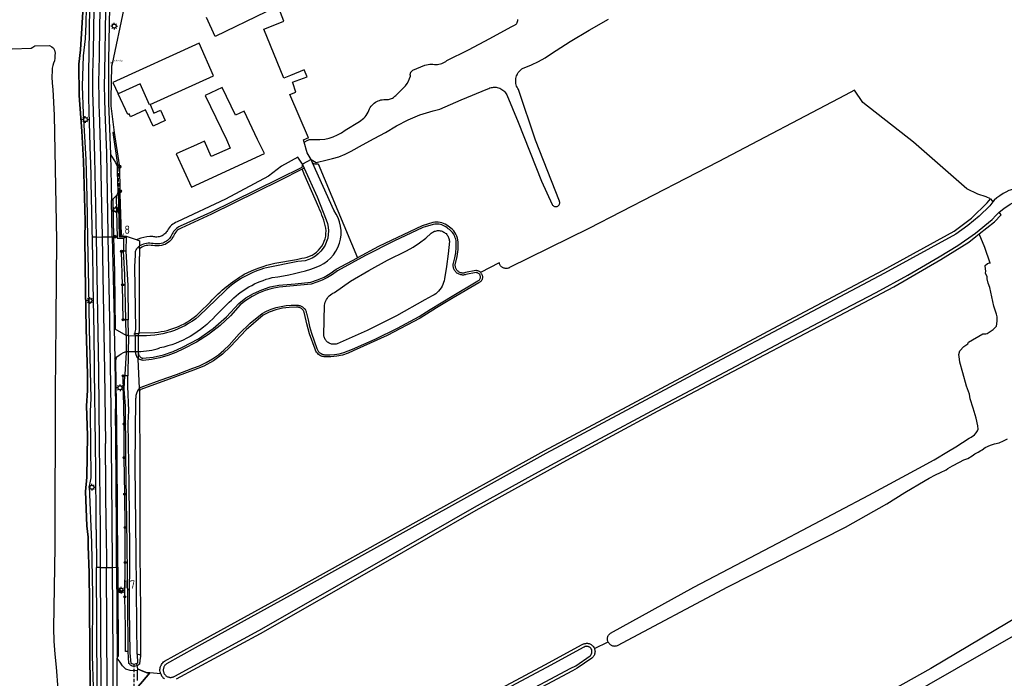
# Model space of a CAD drawing. Extents: x 120829 to 122681, y 456360 to 459111.
# Tile 9 of 32: x 121212 to 121510, y 457337 to 457536. Entities that reach past the tile are written whole.
import ezdxf

# ---------------------------------------------------------------- set-up
doc = ezdxf.new("R2010")
doc.units = 0
doc.header["$LTSCALE"] = 4
doc.linetypes.add('STIPPELFIJN', pattern=[0.375, 0.25, -0.125])
doc.layers.get('0').update_dxf_attribs({"linetype": 'CONTINUOUS'})
for name, color, linetype in [('G_BTD', 3, 'CONTINUOUS'), ('G_OTD', 32, 'CONTINUOUS'), ('G_OWG', 6, 'CONTINUOUS'), ('G_OWT', 6, 'CONTINUOUS'), ('G_PND', 1, 'CONTINUOUS'), ('G_WGD', 7, 'CONTINUOUS'), ('G_WGDP1', 2, 'ByLayer'), ('G_WTD', 5, 'CONTINUOUS'), ('LKWDUP', 5, 'CONTINUOUS'), ('LSHD', 3, 'CONTINUOUS'), ('LWGI', 7, 'CONTINUOUS'), ('PPALHM', 10, 'CONTINUOUS'), ('PVGO', 102, 'CONTINUOUS')]:
    doc.layers.add(name, color=color, linetype=linetype)
doc.layers.add('PPAL', color=7, linetype='CONTINUOUS', true_color=0xbd2877)
doc.layers.add('PPUT', color=7, linetype='CONTINUOUS', true_color=0xbd2877)
doc.styles.add('ISO', font='ISO')
doc.styles.get("Standard").update_dxf_attribs({"font": 'ISO'})

# ---------------------------------------------------------------- blocks, each defined once
blk = doc.blocks.new('boom')
at = {"color": 0}
for radius in [0.315, 0.225, 0.135]:
    blk.add_circle((0, 0), radius, dxfattribs=at)
blk = doc.blocks.new('kilometerpaal')
at = {"color": 0}
for p, q in [((-0.44, 0.44), (0.44, -0.44)), ((-0.44, -0.44), (-0.44, 0.44)), ((0.44, 0.44), (-0.44, -0.44)), ((0.44, -0.44), (0.44, 0.44))]:
    blk.add_line(p, q, dxfattribs=at)
at = {"color": 0, "style": 'ISO'}
blk.add_attdef('KILOMETERPAAL', (0.59, 0.87), '', height=2.5, dxfattribs=at)
blk = doc.blocks.new('lichtmast')
at = {"color": 0}
for p, q in [((-0.6, 0), (-1, 0)), ((-0.71, 0.71), (-0.42, 0.42)), ((0, 0.6), (0, 1)), ((0.42, 0.42), (0.71, 0.71)), ((0.6, 0), (1, 0)), ((-0.42, -0.42), (-0.71, -0.71)), ((0, -0.6), (0, -1)), ((0.42, -0.42), (0.71, -0.71))]:
    blk.add_line(p, q, dxfattribs=at)
blk.add_circle((0, 0), 0.6, dxfattribs=at)
blk = doc.blocks.new('verkeersteller')
at = {"color": 0}
blk.add_circle((0, 0), 0.45, dxfattribs=at)
blk = doc.blocks.new('waterleidingput')
at = {"linetype": 'ByBlock', "lineweight": -2}
h = blk.add_hatch(color=0, dxfattribs=at)
h.dxf.hatch_style = 1
edge = h.paths.add_edge_path()
edge.add_spline(control_points=[(0.44, 0), (0.44, 0.04), (0.43, 0.09), (0.36, 0.2), (0.28, 0.26), (0.09, 0.32), (-0.02, 0.33), (-0.22, 0.29), (-0.31, 0.24), (-0.42, 0.12), (-0.44, 0.06), (-0.44, -0.06), (-0.42, -0.12), (-0.33, -0.22), (-0.28, -0.26), (-0.1, -0.33), (0.04, -0.33), (0.27, -0.27), (0.37, -0.2), (0.43, -0.08), (0.44, -0.04), (0.44, 0)], knot_values=[0, 0, 0, 0, 0.380029, 0.380029, 1.118666, 1.118666, 1.857303, 1.857303, 2.59594, 2.59594, 3.13294, 3.13294, 3.66994, 3.66994, 4.20694, 4.20694, 5.079565, 5.079565, 5.952189, 5.952189, 6.283185, 6.283185, 6.283185, 6.283185], degree=3, periodic=0)
edge = h.paths.add_edge_path(flags=16)
edge.add_ellipse((0, 0), major_axis=(0.392, 0), ratio=0.689655, start_angle=0, end_angle=360)
h = blk.add_hatch(color=0, dxfattribs=at)
h.dxf.hatch_style = 1
h.paths.add_polyline_path([(-0.05, -0.09, -0.141608), (-0.09, -0.05), (-0.1, -0.09), (-0.17, 0.17), (-0.22, 0.17), (-0.13, -0.17), (-0.08, -0.17)])
at = {"linetype": 'ByBlock', "lineweight": -2, "true_color": 0x104b6e}
h = blk.add_hatch(color=156, dxfattribs=at)
h.dxf.hatch_style = 1
h.paths.add_polyline_path([(0.1, 0, 1), (-0.1, 0, 1)])
at = {"linetype": 'ByBlock', "lineweight": -2}
h = blk.add_hatch(color=0, dxfattribs=at)
h.dxf.hatch_style = 1
h.paths.add_polyline_path([(0.02, 0.17), (-0.03, 0.17), (-0.05, 0.09, -0.269854), (0.05, 0.09)])
h = blk.add_hatch(color=0, dxfattribs=at)
h.dxf.hatch_style = 1
h.paths.add_polyline_path([(0.23, 0.17), (0.17, 0.17), (0.1, -0.09), (0.09, -0.05, -0.141608), (0.05, -0.09), (0.07, -0.17), (0.12, -0.17)])
at = {"color": 0, "linetype": 'ByBlock', "lineweight": -2}
blk.add_attdef('WATERLEIDINGPUT', (0.5, 0.35), '', height=0.5, dxfattribs=at)

msp = doc.modelspace()

# ---------------------------------------------------------------- linework, layer by layer
at = {"layer": 'G_BTD', "linetype": 'Continuous', "transparency": 33554687}
for points in [[(121505.617, 457482.095), (121504.265, 457482.696), (121501.715, 457483.461), (121498.404, 457485.101), (121482.323, 457499.227), (121466.987, 457511.189), (121464.462, 457514.966), (121461.58, 457513.43), (121423.21, 457493.19), (121384.13, 457473.04), (121360.15, 457461.27), (121360.04, 457461.2), (121359.85, 457461.12), (121359.65, 457461.05), (121359.44, 457461), (121359.23, 457460.98), (121359.02, 457460.97), (121358.81, 457460.99), (121358.6, 457461.03), (121358.4, 457461.08), (121358.21, 457461.16), (121358.02, 457461.26), (121357.84, 457461.37), (121357.68, 457461.5), (121357.53, 457461.65), (121357.39, 457461.81), (121357.28, 457461.99), (121357.18, 457462.17), (121357.09, 457462.37), (121357.03, 457462.57), (121357.01, 457462.673), (121351.352, 457459.769)], [(121302.44, 457479.41), (121298.05, 457489.52), (121297.551, 457490.589), (121297.348, 457491.025)], [(121300.555, 457492.93), (121300.76, 457492.8), (121301.08, 457492.66), (121301.27, 457492.63), (121301.69, 457492.6), (121301.97, 457492.62), (121302.19, 457492.65), (121314.125, 457464.215)], [(121389.91, 457348.07), (121389.83, 457348.26), (121389.78, 457348.46), (121389.75, 457348.67), (121389.74, 457348.88), (121389.75, 457349.09), (121389.77, 457349.3), (121389.82, 457349.5), (121389.89, 457349.7), (121389.98, 457349.89), (121390.09, 457350.07), (121390.21, 457350.24), (121390.35, 457350.39), (121390.51, 457350.53), (121390.69, 457350.67), (121415.86, 457364.53), (121441.22, 457377.87), (121468.74, 457392.4), (121483.851, 457400.587), (121488.587, 457403.142), (121492.864, 457405.677), (121495.096, 457407.045), (121499.1, 457409.616), (121499.707, 457409.976), (121500.697, 457410.696), (121501.271, 457411.235), (121501.659, 457411.906), (121501.857, 457412.333), (121501.711, 457413.358), (121501.22, 457415.66), (121500.342, 457418.712), (121499.443, 457421.588), (121499.176, 457422.924), (121498.304, 457425.373), (121497.179, 457429.397), (121496.328, 457432.616), (121496.201, 457433.581), (121496.036, 457434.954), (121496.297, 457436.114), (121497.507, 457437.365), (121498.67, 457438.219), (121498.92, 457438.688), (121503.263, 457441.188), (121504.194, 457441.225), (121504.542, 457441.347), (121506.403, 457442.503), (121507.365, 457443.486), (121507.619, 457445.045), (121507.555, 457446.401), (121507.427, 457447.171), (121506.601, 457449.569), (121505.964, 457452.408), (121505.382, 457455.227), (121504.901, 457456.499), (121504.617, 457457.858), (121504.545, 457458.597), (121504.072, 457459.45), (121504.186, 457460.225), (121504.039, 457460.752), (121503.918, 457461.834), (121504.66, 457462.443), (121505.305, 457462.652), (121505.429, 457462.62), (121503.888, 457467.328), (121502.175, 457471.443)], [(121289.16, 457462.55), (121295.65, 457463.73), (121297.27, 457464.12)], [(121266.19, 457447.44), (121269.66, 457450.91)], [(121248.012, 457441.531), (121252.87, 457441.64)], [(121389.91, 457348.07), (121390, 457347.88), (121390.11, 457347.7), (121390.23, 457347.53), (121390.37, 457347.38), (121390.53, 457347.24), (121390.7, 457347.12), (121390.88, 457347.01), (121391.07, 457346.92), (121391.27, 457346.86), (121391.47, 457346.81), (121391.68, 457346.78), (121391.89, 457346.77), (121392.1, 457346.78), (121392.3, 457346.82), (121392.51, 457346.87), (121392.72, 457346.95), (121426.15, 457364.65), (121461.74, 457382.73), (121467.99, 457386.27), (121474.27, 457389.8), (121479.65, 457393.24), (121485.793, 457396.827), (121486.981, 457397.521), (121488.925, 457398.587), (121490.465, 457399.299), (121492.124, 457400.073), (121492.708, 457400.44), (121494.095, 457401.279), (121496.199, 457402.412), (121497.49, 457403.115), (121498.742, 457403.508), (121500.007, 457404.309), (121500.82, 457404.868), (121501.824, 457405.38), (121502.664, 457405.901), (121503.051, 457406.09), (121503.98, 457406.796), (121505.542, 457407.547), (121506.75, 457407.884), (121508.198, 457408.242), (121509.477, 457408.88), (121510.756, 457409.444)], [(121518.4, 457358.28), (121487.5, 457340.01), (121459.6, 457324.29), (121444, 457315.48), (121427.71, 457305.25), (121419.45, 457300.23), (121419.31, 457300.16), (121419.15, 457300.05), (121419, 457299.92), (121418.86, 457299.79), (121418.74, 457299.63), (121418.63, 457299.47), (121418.54, 457299.3), (121418.46, 457299.12), (121418.41, 457298.93), (121418.37, 457298.74), (121418.35, 457298.55), (121418.35, 457298.35), (121418.37, 457298.16), (121418.41, 457297.97), (121418.46, 457297.78)], [(121385.77, 457346.05), (121389.91, 457348.07)], [(121512.4, 457349.76), (121461.42, 457320.53), (121434.9, 457304.15), (121421.19, 457296.66), (121421.01, 457296.58), (121420.82, 457296.53), (121420.63, 457296.49), (121420.44, 457296.47), (121420.24, 457296.47), (121420.05, 457296.49), (121419.86, 457296.52), (121419.67, 457296.58), (121419.49, 457296.65), (121419.32, 457296.75), (121419.15, 457296.85), (121419, 457296.98), (121418.86, 457297.11), (121418.74, 457297.27), (121418.63, 457297.43), (121418.54, 457297.6), (121418.46, 457297.78)], [(121251.363, 457338.617), (121250.496, 457338.683), (121248.703, 457339.4), (121247.596, 457339.912)], [(121251.363, 457338.617), (121249.145, 457336.02), (121247.799, 457334.514), (121247.732, 457334.105)], [(121254.6, 457338.37), (121251.363, 457338.617)]]:
    msp.add_lwpolyline(points, dxfattribs=at)
for points in [[(121304.53, 457473.22, 0.0562442), (121302.44, 457479.41)], [(121297.27, 457464.12, 0.4321437), (121304.53, 457473.22)], [(121279.86, 457459.22, -0.0666667), (121289.16, 457462.55)], [(121269.66, 457450.91, -0.0732661), (121279.86, 457459.22)], [(121252.87, 457441.64, 0.1648589), (121266.19, 457447.44)]]:
    msp.add_lwpolyline(points, format="xyb", dxfattribs=at)
at = {"layer": 'G_OTD', "linetype": 'Continuous', "transparency": 33554687}
for points in [[(121286.5, 457538.63), (121271.04, 457531.14), (121268.44, 457536.88)], [(121297.973, 457499.193), (121297.776, 457499.882), (121298.7, 457500.28), (121298.93, 457500.4), (121299.17, 457500.5), (121299.305, 457500.539), (121293.62, 457513.576), (121295.502, 457514.35), (121294.56, 457517.176), (121294.518, 457517.302), (121298.877, 457518.924), (121298.028, 457521.029), (121293.839, 457519.339), (121291.842, 457518.534), (121285.849, 457533.394), (121291.161, 457535.536), (121291.873, 457535.823), (121290.327, 457539.69)]]:
    msp.add_lwpolyline(points, dxfattribs=at)
at = {"layer": 'G_OWG', "linetype": 'Continuous', "transparency": 33554687}
for points in [[(121243.332, 457546.03), (121243.438, 457543.757), (121243.479, 457542.416), (121243.475, 457541.837), (121243.46, 457539.629), (121239.89, 457522.924), (121239.729, 457522.173), (121239.498, 457512.395), (121239.519, 457510.205), (121240.569, 457502.142), (121242.036, 457492.307), (121242.117, 457491.763)], [(121240.125, 457481.97), (121240.148, 457480.706)], [(121241.11, 457482.975), (121241.125, 457482.519)], [(121241.125, 457482.519), (121241.492, 457470.142), (121243.408, 457470.191)], [(121241.747, 457484.329), (121242.006, 457470.621), (121244.12, 457470.532)], [(121242.36, 457470.983), (121242.122, 457484.342)], [(121242.262, 457484.324), (121242.285, 457483.574), (121242.669, 457471.196), (121242.36, 457470.983)], [(121240.148, 457480.706), (121240.374, 457470.576)], [(121239.976, 457470.568), (121240.374, 457470.576)], [(121240.374, 457470.576), (121240.613, 457459.904), (121240.884, 457442.613)], [(121242.36, 457470.983), (121244.167, 457470.797)], [(121244.022, 457445.479), (121243.253, 457445.473), (121243.086, 457456.05), (121242.787, 457466.156), (121243.328, 457466.191)], [(121241.617, 457370.579), (121241.519, 457389.832), (121241.298, 457413.444), (121241.025, 457433.041), (121241.35, 457434.259)], [(121244.747, 457345.085), (121244.002, 457345.078), (121244.002, 457352.363), (121243.749, 457361.649), (121243.891, 457372.021), (121243.871, 457382.624), (121243.731, 457392.683), (121243.602, 457403.735), (121243.602, 457413.927), (121243.264, 457428.49), (121243.792, 457428.49)], [(121241.617, 457370.579), (121241.288, 457370.577)], [(121241.617, 457370.579), (121241.639, 457366.147), (121241.722, 457343.577)], [(121241.576, 457343.545), (121241.443, 457343.594)], [(121241.576, 457343.545), (121241.722, 457343.577)], [(121247.416, 457340.762), (121247.503, 457340.351), (121247.596, 457339.912)], [(121247.596, 457339.912), (121247.486, 457339.242)]]:
    msp.add_lwpolyline(points, dxfattribs=at)
at = {"layer": 'G_OWT', "linetype": 'Continuous', "transparency": 33554687}
for points in [[(121232.278, 457550.245), (121231.963, 457535.026), (121231.724, 457530.489), (121231.113, 457525.309), (121230.868, 457516.143), (121231.149, 457507.862), (121232.016, 457493.978), (121232.308, 457482.601), (121232.454, 457470.194), (121232.777, 457455.522), (121233.014, 457442.676), (121233.447, 457421.625), (121233.253, 457417.783), (121233.455, 457397.612), (121233.022, 457395.091), (121233.729, 457377.981), (121234.007, 457362.367), (121233.906, 457343.774), (121234.205, 457334.305)], [(121297.348, 457491.025), (121290.59, 457487.58), (121269.97, 457477.37), (121260.79, 457473.21), (121260.39, 457473.01), (121260.03, 457472.78), (121259.69, 457472.52), (121259.38, 457472.23), (121259.1, 457471.91), (121258.85, 457471.56), (121258.64, 457471.18), (121258.44, 457470.74), (121258.21, 457470.3), (121257.93, 457469.87), (121257.6, 457469.47), (121257.23, 457469.11), (121256.83, 457468.79), (121256.4, 457468.51), (121255.95, 457468.28), (121255.47, 457468.09), (121254.83, 457467.92), (121254.18, 457467.82), (121253.52, 457467.78), (121252.87, 457467.8), (121252.24, 457467.89), (121251.72, 457467.97), (121251.23, 457468), (121250.74, 457467.97), (121250.25, 457467.9), (121249.77, 457467.78), (121249.31, 457467.61), (121248.87, 457467.4), (121248.45, 457467.14), (121248.214, 457466.952)], [(121297.992, 457491.353), (121297.348, 457491.025)], [(121254.659, 457340.782), (121254.71, 457340.9), (121254.86, 457341.19), (121255.05, 457341.46), (121255.26, 457341.71), (121255.49, 457341.94), (121255.77, 457342.16), (121264.56, 457347.04), (121293.33, 457362.88), (121332.8, 457384.87), (121370.6, 457405.86), (121423.77, 457434.3), (121442.82, 457444.45), (121473.07, 457460.44), (121494.59, 457472.23), (121499.83, 457476.15), (121504.57, 457480.81), (121505.617, 457482.095)], [(121505.617, 457482.095), (121506.265, 457481.094)], [(121502.175, 457471.443), (121506.81, 457475.1), (121508.756, 457477.246), (121508.246, 457478.033)], [(121351.352, 457459.769), (121351.19, 457459.92), (121351.04, 457460.03), (121350.87, 457460.12), (121350.7, 457460.2), (121350.51, 457460.26), (121350.33, 457460.3), (121350.14, 457460.33), (121349.91, 457460.33), (121346.8, 457459.72), (121346.52, 457459.65), (121346.29, 457459.61), (121346.05, 457459.6), (121345.82, 457459.61), (121345.58, 457459.64), (121345.35, 457459.7), (121345.13, 457459.78), (121344.92, 457459.88), (121344.72, 457460), (121344.53, 457460.15), (121344.35, 457460.31), (121344.2, 457460.48), (121344.06, 457460.67), (121343.94, 457460.88), (121343.85, 457461.09), (121343.77, 457461.32), (121343.72, 457461.55), (121343.69, 457461.78), (121343.68, 457462.02), (121343.7, 457462.25), (121343.75, 457462.5), (121344.25, 457464.59), (121344.54, 457466.77), (121344.59, 457468.98), (121344.52, 457469.6), (121344.38, 457470.19), (121344.18, 457470.77), (121343.92, 457471.32), (121343.61, 457471.85), (121343.24, 457472.33), (121342.82, 457472.78), (121342.36, 457473.18), (121341.92, 457473.49), (121341.56, 457473.81), (121341.11, 457474.12), (121340.64, 457474.4), (121340.14, 457474.62), (121339.63, 457474.79), (121339.1, 457474.92), (121338.56, 457474.99), (121338.01, 457475), (121337.47, 457474.96), (121336.92, 457474.87), (121333.7, 457473.91), (121320.53, 457467.67), (121314.125, 457464.215)], [(121243.408, 457470.191), (121243.328, 457466.191)], [(121243.408, 457470.191), (121244.12, 457470.532)], [(121259.39, 457336.8), (121284.77, 457350.55), (121321.22, 457371.32), (121349.98, 457387.86), (121377.46, 457403.01), (121405.1, 457417.87), (121433.42, 457432.83), (121461.78, 457447.73), (121476.33, 457455.43), (121490.6, 457463.67), (121498.99, 457468.93), (121501.119, 457470.61)], [(121501.119, 457470.61), (121502.175, 457471.443)], [(121248.22, 457466.645), (121248.154, 457464.653), (121248.103, 457464.414), (121248.091, 457464.169), (121248.142, 457442.247), (121248.012, 457441.531)], [(121248.214, 457466.952), (121248.199, 457467.699)], [(121248.214, 457466.952), (121248.22, 457466.645)], [(121244.022, 457445.479), (121243.727, 457459.124), (121243.325, 457466.066), (121243.328, 457466.191)], [(121244.038, 457466.236), (121243.328, 457466.191)], [(121247.771, 457435.55), (121248.04, 457434.79), (121248.1, 457434.65), (121248.18, 457434.51), (121248.27, 457434.39), (121248.37, 457434.27), (121248.48, 457434.16), (121248.61, 457434.06), (121248.74, 457433.98), (121248.88, 457433.91), (121249.03, 457433.86), (121249.24, 457433.82), (121252.35, 457434.18), (121255.41, 457434.88), (121258.38, 457435.88), (121261.25, 457437.18), (121266.03, 457439.73), (121270.47, 457442.8), (121274.54, 457446.36), (121278.24, 457450.42), (121280.4, 457452.06), (121282.72, 457453.44), (121285.17, 457454.56), (121287.73, 457455.39), (121290.37, 457455.93), (121295.23, 457456.37), (121299.98, 457456.86), (121302.01, 457457.53), (121304, 457458.4), (121305.89, 457459.47), (121307.72, 457460.76), (121314.125, 457464.215)], [(121351.352, 457459.769), (121351.47, 457459.66), (121351.58, 457459.5), (121351.68, 457459.34), (121351.77, 457459.17), (121351.84, 457458.99), (121351.88, 457458.81), (121351.92, 457458.62), (121351.93, 457458.43), (121351.92, 457458.24), (121351.89, 457458.05), (121351.85, 457457.86), (121351.79, 457457.68), (121351.71, 457457.51), (121351.61, 457457.35), (121351.5, 457457.19), (121351.37, 457457.05), (121351.23, 457456.92), (121351.08, 457456.81), (121350.92, 457456.71), (121350.79, 457456.65), (121343.05, 457452.12), (121338.06, 457449.09), (121333.08, 457445.97), (121323.11, 457440.67), (121312.84, 457436.05), (121311.26, 457435.34), (121309.59, 457434.79), (121307.86, 457434.43), (121306.11, 457434.25), (121304.37, 457434.26), (121304.07, 457434.27), (121303.76, 457434.32), (121303.45, 457434.4), (121303.15, 457434.5), (121302.86, 457434.64), (121302.59, 457434.8), (121302.33, 457434.99), (121302.09, 457435.21), (121301.88, 457435.44), (121301.69, 457435.7), (121301.53, 457435.98), (121301.4, 457436.26), (121301.3, 457436.53), (121299.59, 457441.22), (121298.82, 457444.28), (121298.1, 457447.34), (121298.05, 457447.59), (121297.98, 457447.81), (121297.9, 457448.01), (121297.79, 457448.2), (121297.66, 457448.39), (121297.52, 457448.56), (121297.35, 457448.71), (121297.18, 457448.85), (121296.99, 457448.96), (121296.79, 457449.06), (121296.58, 457449.14), (121296.36, 457449.2), (121296.14, 457449.23), (121295.92, 457449.24), (121295.65, 457449.23), (121293.51, 457449.22), (121291.43, 457448.97), (121289.4, 457448.47), (121287.43, 457447.75), (121285.59, 457446.82), (121280.43, 457442.4), (121275.75, 457437.33), (121273.3, 457435.06), (121270.58, 457433.09), (121267.65, 457431.46), (121264.56, 457430.21), (121257.15, 457427.46), (121249.7, 457424.81), (121249.38, 457424.72), (121249.12, 457424.61), (121248.88, 457424.48), (121248.65, 457424.32), (121248.43, 457424.14), (121248.24, 457423.93), (121248.205, 457423.884)], [(121244.785, 457445.486), (121244.022, 457445.479)], [(121244.13, 457440.673), (121244.022, 457445.479)], [(121247.951, 457441.199), (121246.93, 457441.179)], [(121247.881, 457440.816), (121247.849, 457440.638)], [(121247.881, 457440.816), (121247.951, 457441.199)], [(121248.012, 457441.531), (121247.951, 457441.199)], [(121244.128, 457435.565), (121243.81, 457428.874), (121243.792, 457428.49)], [(121244.128, 457435.565), (121244.131, 457435.894)], [(121247.774, 457435.879), (121247.771, 457435.55)], [(121247.771, 457435.55), (121247.841, 457433.65)], [(121244.747, 457345.085), (121244.726, 457345.373), (121244.66, 457359.691), (121244.463, 457377.516), (121244.068, 457404.522), (121243.951, 457419.281), (121243.597, 457424.432), (121243.792, 457428.49)], [(121244.689, 457428.49), (121243.792, 457428.49)], [(121248.205, 457423.884), (121248.173, 457424.701)], [(121248.205, 457423.884), (121248.246, 457422.815), (121248.281, 457399.252), (121248.345, 457374.735), (121248.451, 457357.448), (121248.505, 457344.004)], [(121340, 457324.6), (121370.83, 457341.03), (121382.08, 457347.19), (121382.23, 457347.29), (121382.46, 457347.4), (121382.69, 457347.48), (121382.93, 457347.54), (121383.18, 457347.58), (121383.42, 457347.6), (121383.67, 457347.59), (121383.92, 457347.55), (121384.16, 457347.49), (121384.39, 457347.41), (121384.62, 457347.3), (121384.83, 457347.18), (121385.03, 457347.03), (121385.22, 457346.87), (121385.38, 457346.68), (121385.53, 457346.48), (121385.66, 457346.27), (121385.77, 457346.05)], [(121245.008, 457341.513), (121244.747, 457345.085)], [(121385.77, 457346.05), (121385.85, 457345.81), (121385.91, 457345.57), (121385.95, 457345.33), (121385.96, 457345.08), (121385.95, 457344.83), (121385.91, 457344.58), (121385.85, 457344.34), (121385.77, 457344.11), (121385.67, 457343.89), (121385.54, 457343.67), (121385.39, 457343.47), (121385.22, 457343.29), (121385.03, 457343.11), (121380.6, 457340.04), (121379.12, 457339.23), (121349.78, 457323.62)], [(121248.505, 457344.004), (121247.494, 457344.3)], [(121248.315, 457342.398), (121248.16, 457341.314)], [(121248.505, 457344.004), (121248.506, 457343.739), (121248.315, 457342.398)], [(121246.594, 457340.61), (121246.459, 457340.619)], [(121254.6, 457338.37), (121254.5, 457338.68), (121254.43, 457339), (121254.39, 457339.32), (121254.39, 457339.65), (121254.42, 457339.97), (121254.49, 457340.29), (121254.58, 457340.6), (121254.659, 457340.782)], [(121254.6, 457338.37), (121254.73, 457338.07), (121254.89, 457337.79), (121255.116, 457337.468)], [(121255.116, 457337.468), (121255.29, 457337.27), (121255.52, 457337.05), (121255.78, 457336.85)]]:
    msp.add_lwpolyline(points, dxfattribs=at)
for points in [[(121245.631, 457340.9, -0.1132743), (121245.008, 457341.513)], [(121246.459, 457340.619, -0.114646), (121245.631, 457340.9)], [(121247.416, 457340.762, -0.1074165), (121246.594, 457340.61)], [(121248.16, 457341.314, -0.1206406), (121247.416, 457340.762)]]:
    msp.add_lwpolyline(points, format="xyb", dxfattribs=at)
at = {"layer": 'G_PND', "linetype": 'Continuous', "transparency": 33554687}
for points in [[(121251.375, 457510.59), (121270.57, 457519.29), (121266.2, 457529.16), (121240.17, 457517.26), (121241.759, 457513.783)], [(121251.375, 457510.59), (121251.179, 457510.501), (121248.37, 457516.8), (121241.759, 457513.783)], [(121269.908, 457494.809), (121267.815, 457499.472), (121264.57, 457498.015), (121262.246, 457496.972), (121259.3, 457495.65), (121263.89, 457485.57), (121285.96, 457495.78), (121283.9, 457500), (121279.809, 457508.537), (121277.242, 457507.307), (121273.186, 457515.772), (121268.084, 457513.327), (121274.47, 457500), (121275.644, 457497.384), (121269.908, 457494.809)], [(121251.375, 457510.59), (121252.58, 457507.94), (121254.58, 457508.84), (121256, 457505.7), (121252.29, 457504.02), (121250.06, 457508.93), (121245.49, 457506.86), (121245.08, 457507.74), (121244.62, 457507.53), (121241.759, 457513.783)]]:
    msp.add_lwpolyline(points, dxfattribs=at)
at = {"layer": 'G_WGD', "linetype": 'Continuous', "transparency": 33554687}
for points in [[(121232.859, 457519.998), (121232.998, 457526.469), (121233.493, 457560.147), (121233.602, 457568.438)], [(121234.75, 457568.423), (121234.642, 457560.131), (121234.147, 457526.448), (121234.008, 457519.978)], [(121236.596, 457568.398), (121236.488, 457560.106), (121235.994, 457526.424), (121235.854, 457519.954)], [(121237.71, 457520.311), (121238.303, 457558.238), (121238.443, 457568.374)], [(121239.692, 457568.358), (121239.4, 457555.158), (121239.045, 457534.956), (121238.819, 457523.776), (121238.829, 457510.967), (121239.234, 457500.781), (121239.476, 457495.507)], [(121237.849, 457508.366), (121237.68, 457512.346), (121237.633, 457516.329), (121237.71, 457520.311)], [(121234.008, 457519.978), (121234.001, 457514.294), (121234.14, 457508.612)], [(121233.428, 457494.67), (121232.992, 457508.573)], [(121234.14, 457508.612), (121234.576, 457494.701)], [(121235.986, 457508.588), (121236.422, 457494.676)], [(121238.27, 457495.96), (121237.849, 457508.366)], [(121234.576, 457494.701), (121235.09, 457470.472)], [(121236.422, 457494.676), (121236.908, 457470.508)], [(121238.707, 457471.414), (121238.27, 457495.96)], [(121239.476, 457495.507), (121239.753, 457481.59)], [(121239.476, 457495.507), (121240.97, 457493.045), (121241.498, 457491.75)], [(121300.107, 457493.931), (121297.467, 457492.581)], [(121300.555, 457492.93), (121300.107, 457493.931)], [(121241.747, 457484.329), (121241.494, 457490.227), (121241.498, 457491.75)], [(121241.498, 457491.75), (121242.117, 457491.763)], [(121242.117, 457491.763), (121242.262, 457484.324)], [(121297.467, 457492.581), (121297.603, 457492.218), (121297.992, 457491.353)], [(121297.992, 457491.353), (121301.92, 457482.62), (121304.66, 457475.7)], [(121306.99, 457478.57), (121300.555, 457492.93)], [(121240.125, 457481.97), (121239.753, 457481.59)], [(121239.976, 457470.568), (121239.753, 457481.59)], [(121241.11, 457482.975), (121240.125, 457481.97)], [(121241.747, 457484.329), (121241.446, 457483.318), (121241.11, 457482.975)], [(121241.747, 457484.329), (121241.995, 457484.338), (121242.122, 457484.342)], [(121242.262, 457484.324), (121242.122, 457484.342)], [(121235.09, 457470.472), (121233.942, 457470.449)], [(121235.09, 457470.472), (121236.908, 457470.508)], [(121235.09, 457470.472), (121235.781, 457429.925)], [(121236.908, 457470.508), (121238.726, 457470.543)], [(121236.908, 457470.508), (121237.599, 457429.961)], [(121238.726, 457470.543), (121238.707, 457471.414)], [(121238.726, 457470.543), (121239.976, 457470.568)], [(121239.662, 457418.484), (121239.27, 457445.518), (121238.726, 457470.543)], [(121239.976, 457470.568), (121240.52, 457445.541), (121240.56, 457442.776)], [(121296.08, 457463.09), (121286.63, 457461.19)], [(121273.98, 457454.15), (121266.19, 457446.53)], [(121271.17, 457446.7), (121275.35, 457450.76)], [(121240.56, 457442.776), (121240.692, 457433.685)], [(121240.56, 457442.776), (121240.884, 457442.613)], [(121244.13, 457440.673), (121240.884, 457442.613)], [(121244.13, 457440.673), (121244.131, 457435.894)], [(121247.817, 457440.64), (121247.774, 457435.879)], [(121247.849, 457440.638), (121247.817, 457440.64)], [(121240.692, 457433.685), (121240.912, 457418.501)], [(121234.899, 457407.979), (121234.632, 457429.91)], [(121235.781, 457429.925), (121236.048, 457407.992)], [(121237.599, 457429.961), (121237.899, 457408.002)], [(121239.952, 457385.57), (121239.662, 457418.484)], [(121236.048, 457407.992), (121236.273, 457382.019)], [(121238.124, 457382.029), (121237.899, 457408.002)], [(121240.038, 457370.57), (121239.952, 457385.57)], [(121241.288, 457370.577), (121241.202, 457385.576)], [(121235.124, 457382.012), (121235.188, 457370.543)], [(121236.273, 457382.019), (121236.337, 457370.55)], [(121238.124, 457382.029), (121238.188, 457370.56)], [(121236.337, 457370.55), (121235.188, 457370.543)], [(121235.539, 457268.299), (121235.52, 457277.132), (121235.39, 457334.095), (121235.188, 457370.543)], [(121236.337, 457370.55), (121238.188, 457370.56)], [(121236.337, 457370.55), (121236.539, 457334.099), (121236.669, 457277.136), (121236.707, 457268.301)], [(121238.188, 457370.56), (121240.038, 457370.57)], [(121238.561, 457268.306), (121238.523, 457277.126), (121238.393, 457334.089), (121238.188, 457370.56)], [(121240.038, 457370.57), (121241.288, 457370.577)], [(121240.392, 457268.311), (121240.322, 457296.201), (121240.193, 457343.743), (121240.038, 457370.57)], [(121241.288, 457370.577), (121241.443, 457343.748), (121241.443, 457343.594)], [(121241.443, 457343.594), (121241.444, 457343.048)], [(121247.486, 457339.242), (121245.345, 457339.315), (121244.015, 457339.775), (121243.027, 457340.733), (121242.315, 457341.872), (121241.444, 457343.048)], [(121241.475, 457331.903), (121241.444, 457343.048)], [(121247.486, 457339.242), (121247.455, 457336.354)]]:
    msp.add_lwpolyline(points, dxfattribs=at)
for points in [[(121232.992, 457508.573, -0.0128658), (121232.859, 457519.998)], [(121235.854, 457519.954, 0.0126697), (121235.986, 457508.588)], [(121233.942, 457470.449, 0.0007437), (121233.428, 457494.67)], [(121301.61, 457461.33, 0.5053247), (121306.99, 457478.57)], [(121304.66, 457475.7, -0.5389343), (121296.08, 457463.09)], [(121234.632, 457429.91, 0.0013321), (121233.942, 457470.449)], [(121286.63, 457461.19, 0.1239315), (121273.98, 457454.15)], [(121288.33, 457458.21, 0.0528459), (121301.61, 457461.33)], [(121275.35, 457450.76, -0.1422344), (121288.33, 457458.21)], [(121266.19, 457446.53, -0.1887016), (121247.849, 457440.638)], [(121271.17, 457446.7, -0.1627071), (121254.33, 457436.94)], [(121247.774, 457435.879, 0.079542), (121254.33, 457436.94)], [(121240.692, 457433.685, -0.0193904), (121241.35, 457434.259)], [(121241.35, 457434.259, -0.0734752), (121244.131, 457435.894)], [(121241.202, 457385.576, 0.0024906), (121240.912, 457418.501)], [(121235.124, 457382.012, 0.000732), (121234.899, 457407.979)]]:
    msp.add_lwpolyline(points, format="xyb", dxfattribs=at)
at = {"layer": 'G_WGDP1', "transparency": 33554687}
for points in [[(121244.817, 457440.668), (121244.13, 457440.673)], [(121244.817, 457440.668), (121246.934, 457440.649)], [(121247.817, 457440.64), (121246.934, 457440.649)], [(121244.131, 457435.894), (121244.77, 457435.891)], [(121244.77, 457435.891), (121246.995, 457435.882)], [(121246.995, 457435.882), (121247.774, 457435.879)]]:
    msp.add_lwpolyline(points, dxfattribs=at)
at = {"layer": 'G_WTD', "linetype": 'Continuous', "transparency": 33554687}
for points in [[(121508.246, 457478.033), (121509.61, 457479.16), (121511.558, 457480.419), (121512.34, 457480.86), (121513.8, 457481.54), (121526.61, 457487.04), (121539.34, 457492.74), (121551.98, 457498.63), (121562.65, 457503.69), (121573.2, 457509.01), (121583.62, 457514.59), (121622.44, 457535.51), (121645.84, 457548.23)], [(121625.65, 457541.4), (121593.11, 457523.85), (121564.82, 457508.79), (121537.11, 457495.3), (121512.19, 457484.89), (121511.17, 457484.53), (121510.19, 457484.1), (121509.443, 457483.687), (121508.36, 457482.99), (121507.51, 457482.33), (121506.72, 457481.6), (121506.265, 457481.094)], [(121231.113, 457540.184), (121230.388, 457527.112), (121229.895, 457522.805), (121229.99, 457513.331), (121230.752, 457502.55), (121231.277, 457493.481), (121231.759, 457475.323), (121231.7, 457469.986), (121231.842, 457454.4), (121232.083, 457442.841), (121232.456, 457428.903), (121232.48, 457424.025), (121232.144, 457419.39), (121232.421, 457410.408), (121232.246, 457397.841), (121231.843, 457393.514), (121232.221, 457383.082), (121232.632, 457379.732), (121232.627, 457376.991), (121232.983, 457368.891), (121233.037, 457359.728), (121233.129, 457344.66), (121233.327, 457334.352)], [(121297.973, 457499.193), (121299.13, 457499.81), (121299.28, 457499.89), (121299.44, 457499.94), (121299.61, 457499.99), (121299.78, 457500.02), (121299.95, 457500.03), (121301.37, 457500.02), (121302.78, 457500.04), (121304.2, 457500.09), (121305.52, 457500.41), (121306.81, 457500.84), (121308.06, 457501.39), (121309.26, 457502.03), (121310.39, 457502.78), (121314.7, 457505.48), (121315.18, 457505.77), (121315.62, 457506.1), (121316.04, 457506.46), (121316.43, 457506.87), (121316.77, 457507.3), (121317.08, 457507.76), (121317.35, 457508.25), (121317.58, 457508.76), (121317.76, 457509.28), (121317.98, 457509.67), (121318.24, 457510.03), (121318.53, 457510.38), (121318.85, 457510.7), (121319.19, 457510.99), (121319.55, 457511.25), (121319.94, 457511.47), (121320.34, 457511.67), (121320.76, 457511.83), (121321.19, 457511.95), (121321.63, 457512.04), (121322.08, 457512.09), (121322.53, 457512.11), (121322.84, 457512.08), (121323.16, 457512.08), (121323.48, 457512.11), (121323.8, 457512.17), (121324.11, 457512.26), (121324.4, 457512.37), (121324.69, 457512.51), (121324.97, 457512.67), (121325.22, 457512.86), (121325.47, 457513.07), (121325.69, 457513.3), (121328.65, 457516.27), (121329.12, 457516.95), (121329.53, 457517.67), (121329.87, 457518.42), (121330.14, 457519.2), (121330.11, 457519.33), (121330.1, 457519.46), (121330.09, 457519.6), (121330.1, 457519.73), (121330.12, 457519.86), (121330.15, 457519.99), (121330.19, 457520.12), (121330.24, 457520.24), (121330.3, 457520.36), (121330.38, 457520.47), (121330.46, 457520.58), (121330.55, 457520.68), (121330.65, 457520.77), (121330.76, 457520.85), (121330.87, 457520.92), (121334.54, 457522.45), (121335.01, 457522.59), (121335.49, 457522.69), (121335.97, 457522.75), (121336.46, 457522.77), (121336.95, 457522.74), (121337.44, 457522.68), (121337.88, 457522.67), (121338.33, 457522.69), (121338.76, 457522.75), (121339.2, 457522.85), (121339.62, 457522.99), (121340.03, 457523.16), (121340.42, 457523.36), (121340.8, 457523.6), (121341.15, 457523.87), (121347.67, 457527.15), (121354.14, 457530.54), (121360.56, 457534.03), (121361.82, 457534.7), (121361.95, 457534.8), (121362.07, 457534.91), (121362.18, 457535.03), (121362.28, 457535.16), (121362.37, 457535.3), (121362.45, 457535.45), (121362.51, 457535.6), (121362.56, 457535.76), (121362.59, 457535.92), (121362.61, 457536.09), (121362.62, 457536.25)], [(121300.107, 457493.931), (121301.597, 457492.992), (121302.04, 457493.1), (121304.54, 457493.77), (121306.55, 457494.2), (121308.51, 457494.78), (121310.42, 457495.53), (121312.26, 457496.43), (121315.67, 457498.39), (121319.13, 457500.28), (121322.64, 457502.09), (121325.97, 457504.11), (121329.44, 457505.9), (121333.02, 457507.44), (121335, 457508.07), (121337, 457508.64), (121339.02, 457509.17), (121345.53, 457512.02), (121353.5, 457515.31), (121353.84, 457515.47), (121354.19, 457515.6), (121354.55, 457515.7), (121354.92, 457515.77), (121355.29, 457515.81), (121355.67, 457515.81), (121356.04, 457515.78), (121356.41, 457515.72), (121356.78, 457515.62), (121357.13, 457515.49), (121357.47, 457515.34), (121357.79, 457515.15), (121358.1, 457514.93), (121358.39, 457514.69), (121358.65, 457514.42), (121358.89, 457514.14), (121359.1, 457513.83), (121359.29, 457513.5), (121362.76, 457505.22), (121369.76, 457487.39), (121373.02, 457480.32), (121373.14, 457480.14), (121373.28, 457479.99), (121373.41, 457479.89), (121373.55, 457479.82), (121373.74, 457479.74), (121373.95, 457479.7), (121374.11, 457479.69), (121374.27, 457479.7), (121374.47, 457479.75), (121374.67, 457479.84), (121374.8, 457479.92), (121374.93, 457480.03), (121375.03, 457480.14), (121375.13, 457480.28), (121375.2, 457480.41), (121375.26, 457480.56), (121375.3, 457480.77), (121375.3, 457480.98), (121375.27, 457481.19), (121375.22, 457481.34), (121367.95, 457499.81), (121366.22, 457504.91), (121364.51, 457510), (121362.82, 457515.11), (121362.6, 457515.44), (121362.41, 457515.78), (121362.26, 457516.14), (121362.14, 457516.51), (121362.05, 457516.89), (121361.99, 457517.28), (121361.97, 457517.67), (121361.98, 457518.06), (121362.03, 457518.45), (121362.11, 457518.83), (121362.23, 457519.21), (121362.38, 457519.57), (121362.56, 457519.91), (121362.77, 457520.24), (121363.01, 457520.55), (121363.28, 457520.84), (121363.57, 457521.1), (121363.88, 457521.34), (121364.21, 457521.55), (121364.56, 457521.72), (121366.73, 457522.56), (121368.84, 457523.56), (121370.85, 457524.73), (121372.76, 457526.06), (121378.43, 457529.65), (121384.19, 457533.1), (121390.02, 457536.42)], [(121209.67, 457527.42), (121215.4, 457527.652), (121215.978, 457527.936), (121216.59, 457528.292), (121220.992, 457528.401), (121221.669, 457528.03), (121222.14, 457527.575), (121222.523, 457527.061), (121222.66, 457526.15), (121222.63, 457525.38), (121222.56, 457524.61), (121222.44, 457523.84), (121222.17, 457523.11), (121221.96, 457522.35), (121221.82, 457521.58), (121221.74, 457520.81), (121221.69, 457518.91), (121221.78, 457517.01), (121221.99, 457515.12), (121222.42, 457507.31), (121223.05, 457469.53), (121222.85, 457445.865), (121222.743, 457433.137), (121222.67, 457424.49), (121222.64, 457376.8), (121222.16, 457352.12), (121222.3, 457348.2), (121222.57, 457344.3), (121222.98, 457340.4), (121223.47, 457333.68)], [(121300.107, 457493.931), (121298.9, 457495.94), (121297.973, 457499.193)], [(121297.467, 457492.581), (121296.111, 457494.611), (121291.166, 457491.906), (121287.22, 457488.94), (121274.18, 457481.99), (121259.54, 457475.08), (121259.09, 457474.87), (121258.66, 457474.63), (121258.24, 457474.35), (121257.86, 457474.04), (121257.5, 457473.69), (121257.17, 457473.32), (121256.88, 457472.92), (121256.63, 457472.49), (121256.47, 457472.21), (121256.28, 457471.94), (121256.07, 457471.69), (121255.84, 457471.45), (121255.6, 457471.24), (121255.33, 457471.06), (121255.05, 457470.89), (121254.75, 457470.76), (121254.44, 457470.65), (121254.13, 457470.56), (121253.81, 457470.51), (121253.48, 457470.48), (121253.16, 457470.49), (121252.83, 457470.52), (121252.51, 457470.58), (121252.2, 457470.67), (121251.29, 457470.67), (121250.39, 457470.58), (121249.51, 457470.4), (121248.64, 457470.14), (121247.8, 457469.8), (121247.487, 457469.606)], [(121297.467, 457492.581), (121297.302, 457491.491), (121290.31, 457488.13), (121269.7, 457477.93), (121260.53, 457473.76), (121260.14, 457473.57), (121259.77, 457473.35), (121259.41, 457473.09), (121259.09, 457472.81), (121258.78, 457472.49), (121258.51, 457472.15), (121258.27, 457471.79), (121258.06, 457471.41), (121257.89, 457471.01), (121257.71, 457470.65), (121257.49, 457470.32), (121257.24, 457470), (121256.97, 457469.71), (121256.67, 457469.44), (121256.35, 457469.2), (121256.01, 457468.99), (121255.65, 457468.82), (121255.27, 457468.67), (121254.8, 457468.54), (121254.31, 457468.45), (121253.81, 457468.4), (121253.32, 457468.39), (121252.82, 457468.42), (121252.33, 457468.5), (121251.84, 457468.58), (121251.34, 457468.61), (121250.84, 457468.6), (121250.35, 457468.54), (121249.86, 457468.44), (121249.38, 457468.3), (121248.92, 457468.11), (121248.48, 457467.88), (121248.199, 457467.699)], [(121506.265, 457481.094), (121505.34, 457479.95), (121502.16, 457476.85), (121498.74, 457473.99), (121495.13, 457471.39), (121473.55, 457459.56), (121443.29, 457443.57), (121424.24, 457433.42), (121371.07, 457404.98), (121333.28, 457384), (121293.81, 457362.01), (121265.05, 457346.17), (121256.33, 457341.33), (121256.17, 457341.21), (121256.03, 457341.07), (121255.9, 457340.93), (121255.78, 457340.78), (121255.68, 457340.61), (121255.59, 457340.44), (121255.52, 457340.26), (121255.46, 457340.07), (121255.42, 457339.88), (121255.4, 457339.69), (121255.39, 457339.5), (121255.4, 457339.3), (121255.42, 457339.11), (121255.47, 457338.92), (121255.53, 457338.74), (121255.6, 457338.56), (121255.69, 457338.39), (121255.79, 457338.22), (121255.91, 457338.07), (121256.04, 457337.93), (121256.19, 457337.8), (121256.34, 457337.68), (121256.5, 457337.57), (121256.68, 457337.48), (121256.85, 457337.41), (121257.04, 457337.35), (121257.23, 457337.31), (121257.42, 457337.28), (121257.61, 457337.27), (121257.81, 457337.28), (121258, 457337.3), (121258.19, 457337.34), (121258.38, 457337.4), (121258.56, 457337.47), (121258.73, 457337.56), (121258.89, 457337.66), (121284.28, 457351.43), (121320.72, 457372.19), (121349.49, 457388.73), (121367.8, 457398.87), (121386.18, 457408.88), (121404.63, 457418.75), (121423.51, 457428.73), (121442.41, 457438.68), (121461.31, 457448.62), (121471.03, 457453.69), (121480.62, 457458.99), (121490.08, 457464.53), (121495.7, 457467.91), (121501.06, 457471.68), (121506.13, 457475.84), (121507.2, 457477.04), (121508.246, 457478.033)], [(121248.173, 457424.701), (121248.47, 457424.95), (121248.71, 457425.09), (121248.97, 457425.22), (121249.23, 457425.32), (121249.51, 457425.39), (121254.47, 457427.15), (121259.41, 457428.94), (121264.34, 457430.78), (121266.39, 457431.56), (121268.36, 457432.51), (121270.25, 457433.61), (121272.05, 457434.86), (121273.74, 457436.25), (121275.32, 457437.77), (121278.37, 457441.22), (121281.69, 457444.41), (121285.25, 457447.34), (121286.62, 457448.06), (121288.04, 457448.67), (121289.51, 457449.15), (121291.02, 457449.51), (121292.55, 457449.75), (121294.09, 457449.86), (121295.64, 457449.84), (121295.89, 457449.86), (121296.14, 457449.85), (121296.39, 457449.82), (121296.64, 457449.76), (121296.88, 457449.69), (121297.11, 457449.59), (121297.33, 457449.48), (121297.54, 457449.34), (121297.74, 457449.19), (121297.93, 457449.02), (121298.09, 457448.83), (121298.25, 457448.63), (121298.38, 457448.41), (121298.49, 457448.19), (121298.58, 457447.96), (121298.65, 457447.71), (121298.7, 457447.47), (121299.17, 457445.44), (121299.66, 457443.42), (121300.17, 457441.4), (121301.88, 457436.74), (121301.95, 457436.53), (121302.04, 457436.32), (121302.15, 457436.13), (121302.27, 457435.94), (121302.41, 457435.77), (121302.57, 457435.61), (121302.73, 457435.46), (121302.91, 457435.32), (121303.1, 457435.21), (121303.3, 457435.1), (121303.51, 457435.02), (121303.72, 457434.96), (121303.94, 457434.91), (121304.16, 457434.88), (121304.39, 457434.87), (121305.8, 457434.85), (121307.21, 457434.96), (121308.6, 457435.19), (121309.97, 457435.54), (121311.3, 457436.02), (121312.58, 457436.61), (121319.46, 457439.61), (121326.19, 457442.91), (121332.78, 457446.5), (121336.08, 457448.58), (121339.4, 457450.63), (121342.74, 457452.65), (121350.56, 457457.22), (121350.76, 457457.33), (121350.89, 457457.44), (121351.01, 457457.56), (121351.14, 457457.75), (121351.22, 457457.93), (121351.28, 457458.15), (121351.31, 457458.4), (121351.3, 457458.6), (121351.25, 457458.79), (121351.2, 457458.95), (121351.08, 457459.15), (121350.94, 457459.32), (121350.77, 457459.47), (121350.57, 457459.59), (121350.41, 457459.65), (121350.22, 457459.7), (121350.02, 457459.72), (121346.93, 457459.12), (121346.68, 457459.05), (121346.43, 457459.01), (121346.17, 457458.99), (121345.91, 457458.99), (121345.65, 457459.01), (121345.39, 457459.06), (121345.14, 457459.12), (121344.89, 457459.21), (121344.66, 457459.32), (121344.43, 457459.45), (121344.22, 457459.6), (121344.02, 457459.77), (121343.84, 457459.96), (121343.67, 457460.16), (121343.52, 457460.37), (121343.4, 457460.6), (121343.29, 457460.84), (121343.2, 457461.08), (121343.13, 457461.33), (121343.09, 457461.59), (121343.07, 457461.85), (121343.07, 457462.11), (121343.1, 457462.37), (121343.15, 457462.62), (121343.54, 457464.18), (121343.82, 457465.75), (121343.96, 457467.35), (121343.98, 457468.95), (121343.93, 457469.4), (121343.84, 457469.83), (121343.71, 457470.26), (121343.55, 457470.68), (121343.36, 457471.08), (121343.13, 457471.46), (121342.87, 457471.82), (121342.57, 457472.16), (121342.25, 457472.47), (121341.91, 457472.75), (121341.54, 457473), (121341.21, 457473.3), (121340.85, 457473.56), (121340.48, 457473.79), (121340.08, 457473.98), (121339.67, 457474.14), (121339.25, 457474.26), (121338.81, 457474.34), (121338.38, 457474.38), (121337.94, 457474.38), (121337.5, 457474.35), (121337.06, 457474.27), (121333.92, 457473.34), (121325.14, 457469.27), (121316.52, 457464.9), (121308.04, 457460.24), (121306.59, 457459.19), (121305.06, 457458.27), (121303.47, 457457.47), (121301.81, 457456.8), (121300.11, 457456.26), (121296.9, 457455.92), (121293.68, 457455.6), (121290.46, 457455.32), (121288.32, 457454.9), (121286.21, 457454.28), (121284.18, 457453.48), (121282.23, 457452.48), (121280.39, 457451.3), (121278.66, 457449.96), (121275.75, 457446.69), (121272.55, 457443.7), (121269.09, 457441.01), (121265.41, 457438.65), (121261.52, 457436.63), (121259.2, 457435.55), (121256.8, 457434.66), (121254.34, 457433.97), (121251.82, 457433.47), (121249.28, 457433.19), (121249.1, 457433.21), (121248.92, 457433.25), (121248.75, 457433.31), (121248.58, 457433.38), (121247.841, 457433.65)], [(121244.12, 457470.532), (121244.036, 457466.269), (121244.038, 457466.236)], [(121244.12, 457470.532), (121244.167, 457470.797)], [(121244.167, 457470.797), (121247.487, 457469.606)], [(121247.487, 457469.606), (121248.165, 457469.363), (121248.199, 457467.699)], [(121304.39, 457450.74), (121304.56, 457451.17), (121304.76, 457451.59), (121305.01, 457451.98), (121305.29, 457452.36), (121305.6, 457452.7), (121305.95, 457453.01), (121306.32, 457453.3), (121306.71, 457453.54), (121307.13, 457453.75), (121312, 457457.13), (121317.55, 457460.4), (121323.21, 457463.46), (121328.98, 457466.33), (121331, 457467.44), (121332.93, 457468.71), (121334.75, 457470.12), (121336.46, 457471.66), (121336.69, 457471.83), (121336.93, 457471.99), (121337.19, 457472.12), (121337.45, 457472.23), (121337.72, 457472.31), (121338, 457472.38), (121338.28, 457472.42), (121338.57, 457472.43), (121338.85, 457472.42), (121339.14, 457472.39), (121339.42, 457472.33), (121339.69, 457472.25), (121339.95, 457472.14), (121340.21, 457472.01), (121340.45, 457471.86), (121340.68, 457471.7), (121340.9, 457471.51), (121341.1, 457471.3), (121341.27, 457471.08), (121341.43, 457470.84), (121341.57, 457470.59), (121341.69, 457470.33), (121341.78, 457470.06), (121341.86, 457469.79), (121341.9, 457469.5), (121341.92, 457469.22), (121341.56, 457465.41), (121341.07, 457461.62), (121340.45, 457457.84), (121340.34, 457457.26), (121340.18, 457456.69), (121339.96, 457456.13), (121339.71, 457455.59), (121339.4, 457455.08), (121339.05, 457454.6), (121338.66, 457454.15), (121338.24, 457453.73), (121337.78, 457453.35), (121337.28, 457453.02), (121336.76, 457452.73), (121334.54, 457451.54), (121325.91, 457446.63), (121317.03, 457442.17), (121307.93, 457438.18), (121307.66, 457438.11), (121307.39, 457438.06), (121307.12, 457438.04), (121306.85, 457438.04), (121306.57, 457438.07), (121306.3, 457438.12), (121306.04, 457438.19), (121305.78, 457438.29), (121305.54, 457438.4), (121305.3, 457438.54), (121305.08, 457438.7), (121304.87, 457438.88), (121304.68, 457439.08), (121304.51, 457439.29), (121304.35, 457439.52), (121304.22, 457439.76), (121304.11, 457440.01), (121304.02, 457440.27), (121303.95, 457440.53), (121303.91, 457440.8), (121304.17, 457449.84), (121304.26, 457450.29), (121304.39, 457450.74)], [(121247.541, 457467.138), (121248.039, 457467.593)], [(121244.038, 457466.236), (121244.7, 457455.815), (121244.785, 457445.486)], [(121246.93, 457441.179), (121246.924, 457441.738), (121247.106, 457442.523), (121246.834, 457461.574), (121247.006, 457465.052)], [(121247.006, 457465.052), (121247.03, 457466.133)], [(121244.821, 457440.481), (121244.824, 457440.725), (121244.785, 457445.486)], [(121244.821, 457440.481), (121244.767, 457435.562)], [(121246.938, 457440.462), (121246.93, 457441.179)], [(121246.992, 457435.553), (121246.938, 457440.462)], [(121244.767, 457435.562), (121244.689, 457428.49)], [(121248.173, 457424.701), (121247.841, 457433.65)], [(121247.494, 457344.3), (121247.64, 457341.573), (121246.594, 457341.191), (121245.672, 457341.455), (121245.346, 457344.67), (121245.218, 457357.815), (121245.283, 457376.232), (121245.116, 457395.481), (121244.807, 457414.286), (121245.011, 457417.964), (121244.654, 457425.378), (121244.689, 457428.49)], [(121247.494, 457344.3), (121247.403, 457353.014), (121247.141, 457375.19), (121246.883, 457401.093), (121247.061, 457421.748)], [(121349.34, 457324.43), (121378.68, 457340.04), (121380.12, 457340.82), (121384.46, 457343.83), (121384.56, 457343.93), (121384.66, 457344.03), (121384.74, 457344.14), (121384.82, 457344.25), (121384.89, 457344.38), (121384.94, 457344.51), (121384.99, 457344.64), (121385.02, 457344.78), (121385.04, 457344.91), (121385.04, 457345.05), (121385.04, 457345.19), (121385.02, 457345.33), (121385, 457345.47), (121384.96, 457345.6), (121384.9, 457345.73), (121384.84, 457345.86), (121384.77, 457345.98), (121384.68, 457346.09), (121384.59, 457346.19), (121384.49, 457346.29), (121384.38, 457346.38), (121384.26, 457346.45), (121384.14, 457346.52), (121384.01, 457346.57), (121383.88, 457346.62), (121383.74, 457346.65), (121383.6, 457346.67), (121383.46, 457346.68), (121383.32, 457346.67), (121383.18, 457346.66), (121383.05, 457346.63), (121382.91, 457346.59), (121382.78, 457346.54), (121382.66, 457346.47), (121382.54, 457346.4), (121371.26, 457340.23), (121340.45, 457323.79)]]:
    msp.add_lwpolyline(points, dxfattribs=at)
for points in [[(121247.03, 457466.133, -0.1193044), (121247.208, 457466.652)], [(121247.208, 457466.652, -0.0550759), (121247.541, 457467.138)], [(121248.199, 457467.699, 0.0144425), (121248.039, 457467.593)], [(121246.992, 457435.553, 0.0952708), (121247.293, 457434.408)], [(121247.293, 457434.408, 0.0949538), (121247.841, 457433.65)], [(121247.18, 457422.881, 0.0696075), (121247.061, 457421.748)], [(121247.606, 457423.937, 0.0701243), (121247.18, 457422.881)], [(121248.173, 457424.701, 0.0592785), (121247.606, 457423.937)]]:
    msp.add_lwpolyline(points, format="xyb", dxfattribs=at)
at = {"layer": 'LKWDUP', "linetype": 'STIPPELFIJN', "lineweight": -3, "transparency": 33554687}
for points in [[(121241.996, 457484.296), (121241.725, 457492.3)], [(121246.596, 457332.85), (121246.594, 457341.191)]]:
    msp.add_lwpolyline(points, dxfattribs=at)
at = {"layer": 'LSHD', "linetype": 'Continuous', "lineweight": -3, "transparency": 33554687}
for points in [[(121233.327, 457334.352), (121233.129, 457344.66), (121233.037, 457359.728), (121232.983, 457368.891), (121232.627, 457376.991), (121232.632, 457379.732), (121232.221, 457383.082), (121231.843, 457393.514), (121232.246, 457397.841), (121232.421, 457410.408), (121232.144, 457419.39), (121232.48, 457424.025), (121232.456, 457428.903), (121232.083, 457442.841), (121231.842, 457454.4), (121231.7, 457469.986), (121231.759, 457475.323), (121231.277, 457493.481), (121230.752, 457502.55), (121229.99, 457513.331), (121229.895, 457522.805), (121230.388, 457527.112), (121231.113, 457540.184)], [(121246.496, 457441.171), (121246.93, 457441.179)], [(121247.275, 457341.426), (121247.596, 457339.912)], [(121247.596, 457339.912), (121248.703, 457339.4), (121250.496, 457338.683), (121251.363, 457338.617)], [(121247.732, 457334.105), (121247.799, 457334.514), (121249.145, 457336.02), (121251.363, 457338.617)]]:
    msp.add_lwpolyline(points, dxfattribs=at)
at = {"layer": 'LWGI', "transparency": 33554687}
for points in [[(121240.569, 457502.142), (121240.15, 457502.096), (121241.548, 457492.296), (121241.725, 457492.3)], [(121241.725, 457492.3), (121242.036, 457492.307)]]:
    msp.add_lwpolyline(points, dxfattribs=at)

# ---------------------------------------------------------------- block references
at = {"layer": 'PPAL', "transparency": 33554687}
for name, p in [('lichtmast', (121240.553, 457534.29)), ('lichtmast', (121231.796, 457506.019)), ('verkeersteller', (121242.117, 457491.763)), ('verkeersteller', (121242.262, 457484.324)), ('lichtmast', (121241.036, 457478.765)), ('lichtmast', (121233.189, 457451.289)), ('lichtmast', (121242.302, 457424.897)), ('lichtmast', (121233.797, 457394.793)), ('lichtmast', (121242.638, 457363.639))]:
    msp.add_blockref(name, p, dxfattribs=at)
at = {"layer": 'PPALHM', "transparency": 33554687}
for p, values in [((121241.149, 457470.591), {'KILOMETERPAAL': '1,8'}), ((121242.822, 457363.28), {'KILOMETERPAAL': '1,7'})]:
    msp.add_blockref('kilometerpaal', p, dxfattribs=at).add_auto_attribs(values)
at = {"layer": 'PPUT', "transparency": 33554687}
msp.add_blockref('waterleidingput', (121239.744, 457523.263), dxfattribs=at).add_auto_attribs({'WATERLEIDINGPUT': 'WaterLput'})
at = {"layer": 'PVGO', "transparency": 33554687}
for p in [(121242.787, 457466.159), (121243.086, 457456.05), (121243.253, 457445.473), (121243.264, 457428.506), (121243.602, 457413.927), (121243.564, 457403.735), (121243.731, 457392.683), (121243.871, 457382.624), (121243.891, 457372.021), (121243.749, 457361.649)]:
    msp.add_blockref('boom', p, dxfattribs=at)

doc.saveas('drawing.dxf')
